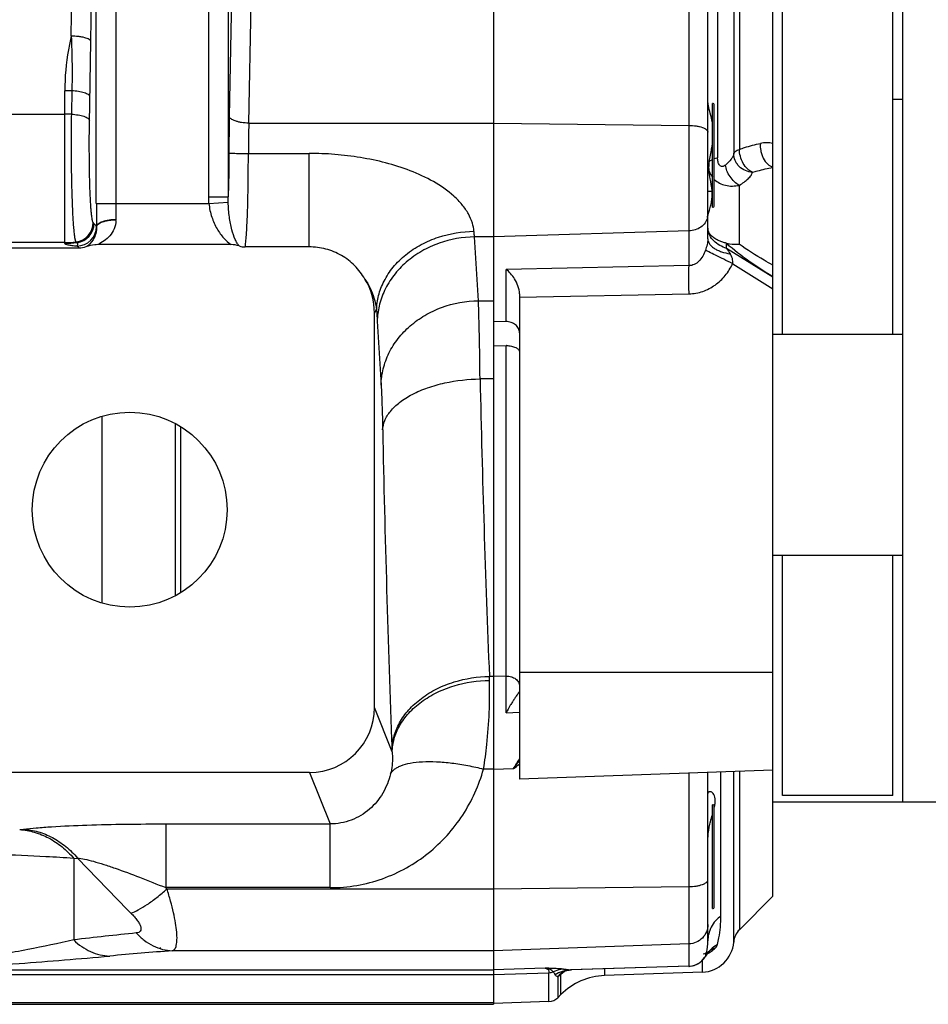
# Model space of a CAD drawing. Extents: x -3093 to 1181, y 8 to 2278.
# Tile 47 of 77: x -1683 to -1543, y 1868 to 2019. Entities that reach past the tile are written whole.
import ezdxf

# ---------------------------------------------------------------- set-up
doc = ezdxf.new("R2010")
doc.units = 0
doc.header["$LTSCALE"] = 65.395
doc.layers.get('0').update_dxf_attribs({"linetype": 'CONTINUOUS'})

msp = doc.modelspace()

# ---------------------------------------------------------------- linework, layer by layer
at = {"color": 2, "linetype": 'CONTINUOUS'}
for p, q in [((-1610.06, 2270.12), (-1610.06, 1867.88)), ((-1565.56, 1971), (-1565.56, 2167)), ((-1576.36, 1990.54), (-1576.36, 2006.54)), ((-1547.06, 2007.14), (-1548.56, 2007.14)), ((-1671.57, 1988.07), (-1671.69, 1988.18)), ((-1574.17, 1984.21), (-1574.17, 1984.98)), ((-1608.13, 1972.95), (-1610.06, 1972.9)), ((-1610.06, 1969.2), (-1608.13, 1969.25)), ((-1670.31, 1929.62), (-1670.31, 1958.39)), ((-1565.56, 1900), (-1565.56, 1937)), ((-1576.36, 1882.6), (-1576.36, 1898.6)), ((-1576.04, 1898.29), (-1576.04, 1898.3)), ((-1576.04, 1898.29), (-1576.04, 1898.3)), ((-1600.13, 1872.18), (-1599.98, 1872.28))]:
    msp.add_line(p, q, dxfattribs=at)
at = {"color": 6, "linetype": 'CONTINUOUS'}
for p, q in [((-1567.06, 1884.5), (-1567.06, 2253.5)), ((-1547.06, 1899), (-1547.06, 2239)), ((-1548.56, 1971), (-1548.56, 2167)), ((-1577.06, 1985.67), (-1577.06, 2028.29)), ((-1576.06, 1990.84), (-1576.06, 2006.24)), ((-1673.84, 1984.26), (-1693.74, 1984.26)), ((-1650.45, 1984.79), (-1670.99, 1984.79)), ((-1638.45, 1984.44), (-1648.29, 1984.44)), ((-1606.06, 1977.21), (-1606.06, 1902.53)), ((-1628.38, 1913.57), (-1628.38, 1974.27)), ((-1567.06, 1971), (-1547.06, 1971)), ((-1659.07, 1957.27), (-1659.07, 1930.73)), ((-1658.21, 1931.22), (-1658.21, 1956.78)), ((-1567.06, 1937), (-1547.06, 1937)), ((-1548.56, 1900), (-1548.56, 1937)), ((-1638.36, 1903.56), (-1693.76, 1903.56)), ((-1567.06, 1903.9), (-1606.06, 1902.53)), ((-1577.06, 1877.63), (-1577.06, 1903.55)), ((-1436.11, 1899), (-1567.06, 1899)), ((-1548.56, 1900), (-1565.56, 1900)), ((-1576.06, 1882.9), (-1576.06, 1898.3)), ((-1567.06, 1884.5), (-1572.2, 1879.36)), ((-1576.82, 1876.05), (-1576.82, 1876.05)), ((-1577.45, 1875.24), (-1577.44, 1875.27)), ((-1577.44, 1875.27), (-1577.36, 1875.39)), ((-1598.11, 1873.17), (-1598.07, 1873.17)), ((-1579.97, 1873.73), (-1598.07, 1873.17)), ((-1599.36, 1872.87), (-1599.31, 1872.9)), ((-1599.31, 1872.89), (-1599.25, 1872.92)), ((-1577.88, 1872.83), (-1592.95, 1872.31)), ((-1599.67, 1869.38), (-1600.17, 1868.88)), ((-1880.7, 1867.88), (-1610.06, 1867.88)), ((-1601.52, 1868.3), (-1610.06, 1868))]:
    msp.add_line(p, q, dxfattribs=at)
at = {"color": 9, "linetype": 'CONTINUOUS'}
for p, q in [((-1671.21, 1991.12), (-1671.21, 2146.8)), ((-1668.21, 2146.8), (-1668.21, 1991.12)), ((-1653.9, 1992.14), (-1653.9, 2145.76)), ((-1650.91, 2145.76), (-1650.91, 1992.14)), ((-1573.07, 2139.24), (-1573.07, 1998.77)), ((-1572.2, 2138.54), (-1572.2, 1999.46)), ((-1579.95, 1981.56), (-1579.95, 2036.79)), ((-1575.56, 2028.82), (-1575.56, 1998.13)), ((-1650.38, 2022.98), (-1650.74, 2004.53)), ((-1647.74, 2003.5), (-1647.39, 2021.95)), ((-1676.06, 1984.99), (-1676.06, 2008.47)), ((-1694.31, 2004.87), (-1676.06, 2004.87)), ((-1647.74, 2003.5), (-1610.06, 2003.5)), ((-1610.06, 2003.5), (-1579.95, 2003.14)), ((-1647.79, 1998.83), (-1638.45, 1998.83)), ((-1638.45, 1984.44), (-1638.45, 1998.83)), ((-1577.06, 1993), (-1576.41, 1993)), ((-1572.23, 1993.92), (-1572.23, 1984.87)), ((-1653.9, 1992.14), (-1650.91, 1992.14)), ((-1653.87, 1991.12), (-1650.9, 1991.31)), ((-1671.21, 1991.12), (-1653.87, 1991.12)), ((-1579.95, 1986.9), (-1610.06, 1985.99)), ((-1610.06, 1985.99), (-1612.97, 1985.99)), ((-1612.37, 1976.17), (-1612.97, 1985.99)), ((-1676.06, 1985.11), (-1694.31, 1985.11)), ((-1674.17, 1984.59), (-1673.84, 1984.26)), ((-1567.06, 1979.77), (-1574.17, 1984.21)), ((-1579.95, 1981.56), (-1608.13, 1980.99)), ((-1608.13, 1972.95), (-1608.13, 1980.99)), ((-1573.23, 1981.86), (-1567.06, 1978)), ((-1612.37, 1976.17), (-1610.06, 1976.17)), ((-1606.06, 1976.7), (-1579.95, 1977.23)), ((-1628.38, 1974.27), (-1628.05, 1974.76)), ((-1627.96, 1973), (-1627.36, 1963.18)), ((-1608.13, 1918.39), (-1608.13, 1969.25)), ((-1610.06, 1964.12), (-1612.13, 1964.12)), ((-1606.06, 1919), (-1567.06, 1919)), ((-1610.06, 1918.35), (-1610.68, 1918.35)), ((-1610.67, 1917.73), (-1610.68, 1918.35)), ((-1608.13, 1918.39), (-1610.06, 1918.34)), ((-1625.66, 1906.75), (-1628.38, 1913.57)), ((-1608.13, 1912.72), (-1606.06, 1912.85)), ((-1638.36, 1903.56), (-1635.2, 1895.64)), ((-1610.06, 1904.09), (-1611.59, 1904.09)), ((-1610.06, 1904.09), (-1606.97, 1904.15)), ((-1579.95, 1873.73), (-1579.95, 1903.45)), ((-1575.06, 1881.47), (-1575.06, 1903.62)), ((-1573.07, 1877.46), (-1573.07, 1903.69)), ((-1572.2, 1903.72), (-1572.2, 1879.36)), ((-1683, 1894.76), (-1682.43, 1894.83)), ((-1660.52, 1895.64), (-1635.2, 1895.64)), ((-1660.52, 1895.64), (-1660.52, 1885.83)), ((-1635.2, 1885.83), (-1635.2, 1895.64)), ((-1674.68, 1890.34), (-1674.11, 1890.39)), ((-1674.68, 1890.34), (-1674.68, 1877.79)), ((-1635.2, 1885.83), (-1660.52, 1885.83)), ((-1660.33, 1885.64), (-1660.52, 1885.83)), ((-1660.33, 1885.64), (-1610.06, 1885.64)), ((-1610.06, 1885.64), (-1579.95, 1886)), ((-1610.06, 1876.12), (-1659.5, 1876.12)), ((-1579.95, 1877.17), (-1610.06, 1876.12)), ((-1576.82, 1876.05), (-1576.82, 1876.05)), ((-1577.88, 1872.83), (-1577.88, 1874.66)), ((-1577.44, 1875.27), (-1577.45, 1875.24)), ((-1577.45, 1875.24), (-1577.45, 1875.24)), ((-1700.56, 1873.17), (-1610.06, 1873.17)), ((-1602.09, 1873.45), (-1610.06, 1873.17)), ((-1579.95, 1873.73), (-1598.22, 1873.17)), ((-1598.07, 1873.17), (-1598.07, 1873.17)), ((-1592.95, 1873.33), (-1592.95, 1872.31)), ((-1579.97, 1873.73), (-1579.95, 1873.73)), ((-1700.56, 1872.45), (-1610.06, 1872.45)), ((-1610.06, 1872.45), (-1601.52, 1872.74)), ((-1601.52, 1868.3), (-1601.52, 1872.74)), ((-1600.17, 1872.15), (-1600.17, 1868.88)), ((-1599.67, 1869.38), (-1599.67, 1872.49)), ((-1610.06, 1868.12), (-1880.7, 1868.12))]:
    msp.add_line(p, q, dxfattribs=at)
at = {"color": 6, "linetype": 'CONTINUOUS'}
for points in [[(-1577, 1875.88), (-1576.95, 1875.93), (-1576.91, 1875.97), (-1576.88, 1876), (-1576.85, 1876.03), (-1576.84, 1876.03)], [(-1576.84, 1876.03), (-1576.83, 1876.04), (-1576.82, 1876.05)], [(-1576.98, 1875.94), (-1577.11, 1875.86), (-1577.25, 1875.79), (-1577.41, 1875.71), (-1577.59, 1875.64), (-1577.78, 1875.58)], [(-1577.36, 1875.39), (-1577.29, 1875.5), (-1577.23, 1875.59), (-1577.16, 1875.68), (-1577.1, 1875.76), (-1577.05, 1875.82), (-1577, 1875.88)], [(-1599.25, 1872.92), (-1599.19, 1872.95), (-1599.12, 1872.98), (-1599.04, 1873.01), (-1598.95, 1873.04), (-1598.86, 1873.06)], [(-1598.86, 1873.06), (-1598.75, 1873.09), (-1598.64, 1873.11), (-1598.52, 1873.13), (-1598.39, 1873.15)], [(-1598.39, 1873.15), (-1598.26, 1873.16), (-1598.11, 1873.17)], [(-1599.42, 1872.83), (-1599.41, 1872.84), (-1599.36, 1872.87)]]:
    msp.add_lwpolyline(points, dxfattribs=at)
msp.add_circle((-1666.06, 1944), 15, dxfattribs=at)
at = {"color": 9, "linetype": 'CONTINUOUS'}
for centre, radius, start, end in [((-5497.88, 2069), 3826.18, 359.20789, 0.79211), ((-5389.16, 2069), 3714.47, 359.19607, 0.80393), ((-4644.76, 2056.72), 2972.98, 359.05258, 359.21731), ((-1676.06, 1958.78), 49.69, 88.7434, 90.0007), ((-1676.06, 1957.95), 46.92, 88.7647, 90.0006), ((-1494.37, 1991.04), 176.83, 179.9757, 181.12), ((-1581.36, 1991.07), 86.85, 179.9671, 181.5983), ((-1671.36, 1988.55), 3.18, 359.4966, 1.3884), ((-1579.34, 1989.5), 2.28, 346.2053, 350.778), ((-1579.32, 1989.49), 2.26, 350.7833, 359.9841), ((-1674.18, 1987.59), 3.01, 270.1859, 359.6513), ((-1676.06, 2000.14), 15.03, 270.0026, 276.5514), ((-1676.06, 2000.02), 15.03, 270.0034, 277.1274), ((-1495.67, 1980.96), 132.53, 182.6788, 183.4441), ((775.92, 2016.41), 2388.62, 181.25427, 182.35288), ((1130.2, 2012.48), 2757.89, 181.16718, 182.18962), ((-1608.06, 1915.72), 2.67, 89.9997, 91.4992), ((-1799.47, 1900.24), 173.93, 2.1475, 2.2632), ((-1657.54, 1936.32), 59.93, 327.5404, 329.2203), ((-1660.94, 1944.85), 67.59, 322.9804, 324.2952), ((-1645.55, 1955.37), 64.12, 306.9839, 308.0184), ((-1286.58, 2258.46), 534.47, 223.5257, 224.7923), ((-1599.41, 1245.24), 637.01, 95.91396, 96.78592), ((-1602.4, 1139.6), 738.73, 94.43339, 95.18331), ((-1573.36, 1872.95), 4.69, 137.455, 140.6795), ((-1574.92, 1873.63), 3.08, 126.5033, 128.1305), ((-1580.06, 1876.73), 3, 274.0023, 326.7222), ((-1580.05, 1876.73), 3, 326.7359, 330.3626), ((-1580.04, 1876.72), 2.99, 330.3644, 330.8198), ((-1573.39, 1872.97), 4.65, 140.6571, 150.4282), ((-1578.67, 1879.17), 3.81, 292.987, 300.1912), ((-1578.66, 1879.15), 3.8, 300.2086, 300.6748), ((-1597.99, 1868.43), 4.75, 92.8187, 107.881), ((-1593.38, 1864.94), 9.83, 124.61, 127.1501), ((-1580.06, 1876.73), 3, 271.9975, 274.0144), ((-1597.95, 1868.33), 4.86, 108.1782, 122.7761), ((-1600.12, 1872.69), 0.538, 254.264, 259.2227), ((-1600.12, 1872.68), 0.529, 259.224, 264.5446), ((-1593.53, 1865.14), 9.58, 128.506, 129.8762), ((-1593.47, 1865.06), 9.68, 127.1539, 128.5062), ((-1598, 1868.47), 4.71, 107.8929, 108.1225)]:
    msp.add_arc(centre, radius, start, end, dxfattribs=at)
at = {"color": 6, "linetype": 'CONTINUOUS'}
for centre, radius, start, end in [((-1576.36, 2006.24), 0.3, 360, 90), ((-1576.36, 1990.84), 0.3, 270, 0), ((-1648.29, 1987.39), 2.95, 251.9839, 269.9414), ((-1573.12, 1990.02), 5.12, 257.9407, 258.2519), ((-1638.39, 1974.27), 10.01, 359.9911, 31.4796), ((-1576.36, 1898.3), 0.3, 360, 90), ((-1576.36, 1882.9), 0.3, 270, 0), ((-1570.08, 1877.24), 3, 135, 175.7483), ((-1578.06, 1877.83), 5, 272, 355.7483), ((-1580.06, 1876.72), 3, 275.6362, 327.4173), ((-1580.06, 1876.73), 3, 327.416, 330.4269), ((-1580.06, 1876.72), 3, 271.7508, 272.0038), ((-1580.06, 1876.73), 3, 272.0043, 275.6357), ((-1592.6, 1862.31), 10, 92, 135), ((-1601.59, 1870.3), 2, 272, 315)]:
    msp.add_arc(centre, radius, start, end, dxfattribs=at)
at = {"color": 2, "linetype": 'CONTINUOUS'}
for centre, radius, start, end in [((-1341.12, 1998.68), 309.67, 178.9182, 179.9622), ((-1428.49, 1998.58), 219.3, 178.7136, 179.9352), ((-1573.9, 1997.12), 3.14, 198.6392, 218.6981), ((-1674.7, 1988.19), 3.01, 276.7345, 359.8386), ((-1672.06, 1988.53), 3.89, 1.405, 1.5978), ((-1674.57, 1988.08), 3.01, 277.3087, 359.8431), ((-1575.68, 1987.34), 1.38, 180.0577, 189.439), ((-1658.13, 2008.9), 28.71, 235.6134, 235.9756), ((-1439.49, 2070.26), 159.82, 212.5761, 212.9322), ((-1608.06, 1965.23), 4.03, 89.9999, 90.993), ((-1585.07, 1900.19), 9.23, 347.678, 348.087), ((-1601.59, 1874.79), 2.05, 272.0036, 290.495), ((-1597.39, 1869.81), 3.64, 139.2229, 139.9647), ((-1605.96, 1880.72), 10.34, 304.036, 304.3047), ((-1597.38, 1869.81), 3.64, 136.1329, 139.2229), ((-1597.39, 1869.82), 3.63, 132.2914, 136.1342), ((-1597.39, 1869.81), 3.64, 135.0495, 136.1634), ((-1684.48, 1995.9), 149.74, 304.3536, 304.4956), ((-1597.43, 1869.86), 3.57, 123.8398, 132.3031), ((-1596.92, 1870.17), 3.6, 136.0874, 139.9227), ((-1596.93, 1870.18), 3.59, 132.2569, 136.0885), ((-1596.94, 1870.2), 3.57, 129.9684, 132.2554)]:
    msp.add_arc(centre, radius, start, end, dxfattribs=at)
at = {"color": 6, "linetype": 'CONTINUOUS'}
msp.add_ellipse((-1638.39, 1913.6), major_axis=(3.72, -9.33), ratio=0.995592, start_param=-0.378252, end_param=1.189503, dxfattribs=at)
at = {"color": 9, "linetype": 'CONTINUOUS'}
for points, knots in [([(-1675.06, 2016.88), (-1675.22, 2016.19), (-1675.79, 2013.42), (-1676.06, 2010.59), (-1676.06, 2008.47)], [0, 0, 0, 0, 0.251588, 1, 1, 1, 1]), ([(-1672.06, 2016.11), (-1672.07, 2016.16), (-1672.14, 2016.27), (-1672.33, 2016.41), (-1672.63, 2016.54), (-1673.01, 2016.66), (-1673.47, 2016.75), (-1674.16, 2016.85), (-1674.7, 2016.88), (-1675.06, 2016.88)], [0, 0, 0, 0, 0.049072, 0.120114, 0.219861, 0.347321, 0.498092, 0.663441, 1, 1, 1, 1]), ([(-1675.06, 2016.88), (-1675.03, 2016.18), (-1674.94, 2013.37), (-1674.92, 2010.56), (-1674.97, 2008.46)], [0, 0, 0, 0, 0.252469, 1, 1, 1, 1]), ([(-1675.05, 2004.86), (-1675.06, 2003.74), (-1675.09, 2001.47), (-1675.09, 1998.09), (-1675.04, 1994.82), (-1674.97, 1992.24), (-1674.9, 1990.36), (-1674.84, 1989.13), (-1674.77, 1988.05), (-1674.7, 1987.13), (-1674.63, 1986.47), (-1674.57, 1986.03), (-1674.53, 1985.81), (-1674.5, 1985.65), (-1674.47, 1985.55), (-1674.46, 1985.47), (-1674.44, 1985.42), (-1674.43, 1985.38), (-1674.42, 1985.35), (-1674.41, 1985.32), (-1674.4, 1985.29), (-1674.39, 1985.27), (-1674.38, 1985.25), (-1674.36, 1985.23), (-1674.35, 1985.21), (-1674.34, 1985.2)], [0, 0, 0, 0, 0.170644, 0.345096, 0.514084, 0.668626, 0.737874, 0.800521, 0.855738, 0.902803, 0.941109, 0.956825, 0.970188, 0.975973, 0.981176, 0.985757, 0.987851, 0.989766, 0.99153, 0.993178, 0.994686, 0.996, 0.997201, 0.998324, 1, 1, 1, 1]), ([(-1671.69, 1988.18), (-1671.71, 1988.19), (-1671.73, 1988.24), (-1671.77, 1988.33), (-1671.8, 1988.47), (-1671.85, 1988.72), (-1671.91, 1989.12), (-1671.97, 1989.72), (-1672.03, 1990.46), (-1672.09, 1991.33), (-1672.14, 1992.31), (-1672.2, 1993.81), (-1672.25, 1995.88), (-1672.28, 1998.49), (-1672.29, 2001.19), (-1672.27, 2003.01), (-1672.25, 2003.9)], [0, 0, 0, 0, 0.003998, 0.010223, 0.018814, 0.0298, 0.058889, 0.097209, 0.144287, 0.199516, 0.262171, 0.331422, 0.485959, 0.654934, 0.829371, 1, 1, 1, 1]), ([(-1579.95, 2003.14), (-1579.58, 2003.14), (-1579.04, 2003.1), (-1578.35, 2002.97), (-1577.92, 2002.85), (-1577.56, 2002.7), (-1577.29, 2002.53), (-1577.11, 2002.34), (-1577.06, 2002.19), (-1577.06, 2002.12)], [0, 0, 0, 0, 0.344871, 0.501994, 0.642399, 0.7625, 0.860423, 0.937313, 1, 1, 1, 1]), ([(-1572.2, 1999.46), (-1571.93, 1999.56), (-1570.87, 1999.92), (-1569.79, 2000.21), (-1568.97, 2000.38)], [0, 0, 0, 0, 0.254817, 1, 1, 1, 1]), ([(-1568.97, 2000.38), (-1569, 2000.01), (-1568.97, 1999.42), (-1568.78, 1998.66), (-1568.47, 1997.93), (-1567.94, 1997.19), (-1567.35, 1996.81), (-1567.06, 1996.71)], [0, 0, 0, 0, 0.254102, 0.393186, 0.53306, 0.791341, 1, 1, 1, 1]), ([(-1567.06, 2000.37), (-1567.36, 2000.44), (-1568.01, 2000.51), (-1568.65, 2000.44), (-1568.97, 2000.38)], [0, 0, 0, 0, 0.489543, 1, 1, 1, 1]), ([(-1650.79, 1998.89), (-1650.79, 1998.29), (-1650.8, 1996.04), (-1650.85, 1993.79), (-1650.91, 1992.14)], [0, 0, 0, 0, 0.265976, 1, 1, 1, 1]), ([(-1648.29, 1984.44), (-1648.25, 1984.68), (-1648.17, 1985.29), (-1648.09, 1986.39), (-1648, 1987.86), (-1647.93, 1989.64), (-1647.87, 1991.69), (-1647.81, 1994.78), (-1647.8, 1997.18), (-1647.79, 1998.83)], [0, 0, 0, 0, 0.05051, 0.128125, 0.230784, 0.355649, 0.499232, 0.657504, 1, 1, 1, 1]), ([(-1613.06, 1986.86), (-1613.1, 1987.29), (-1613.29, 1988.21), (-1613.9, 1989.6), (-1614.88, 1991), (-1616.61, 1992.77), (-1619.29, 1994.61), (-1622.87, 1996.25), (-1626.65, 1997.44), (-1630.54, 1998.25), (-1634.48, 1998.73), (-1637.13, 1998.83), (-1638.45, 1998.83)], [0, 0, 0, 0, 0.043026, 0.093647, 0.150679, 0.212036, 0.340622, 0.471946, 0.603865, 0.735897, 0.867947, 1, 1, 1, 1]), ([(-1573.07, 1998.77), (-1573.09, 1998.63), (-1573.21, 1998.34), (-1573.6, 1997.73), (-1574.02, 1997.3), (-1574.35, 1997.03)], [0, 0, 0, 0, 0.184595, 0.417811, 1, 1, 1, 1]), ([(-1573.07, 1998.77), (-1573.04, 1998.92), (-1572.85, 1999.13), (-1572.53, 1999.33), (-1572.32, 1999.42), (-1572.2, 1999.46)], [0, 0, 0, 0, 0.401274, 0.674799, 1, 1, 1, 1]), ([(-1570.18, 1995.93), (-1570.55, 1995.95), (-1571.3, 1996.13), (-1572.12, 1996.66), (-1572.61, 1997.26), (-1572.96, 1997.89), (-1573.07, 1998.43), (-1573.07, 1998.77)], [0, 0, 0, 0, 0.248348, 0.512427, 0.643335, 0.769636, 1, 1, 1, 1]), ([(-1570.18, 1995.93), (-1570.46, 1996.05), (-1571.01, 1996.44), (-1571.66, 1997.29), (-1572.09, 1998.34), (-1572.2, 1999.1), (-1572.2, 1999.46)], [0, 0, 0, 0, 0.208813, 0.467576, 0.745685, 1, 1, 1, 1]), ([(-1572.23, 1993.92), (-1571.97, 1994.07), (-1571.48, 1994.38), (-1570.86, 1994.89), (-1570.41, 1995.39), (-1570.22, 1995.76), (-1570.18, 1995.93)], [0, 0, 0, 0, 0.313096, 0.589157, 0.819406, 1, 1, 1, 1]), ([(-1570.18, 1995.93), (-1569.92, 1996.01), (-1568.89, 1996.3), (-1567.85, 1996.53), (-1567.06, 1996.66)], [0, 0, 0, 0, 0.253476, 1, 1, 1, 1]), ([(-1650.9, 1991.31), (-1650.91, 1991.38), (-1650.91, 1991.66), (-1650.91, 1991.93), (-1650.91, 1992.14)], [0, 0, 0, 0, 0.24573, 1, 1, 1, 1]), ([(-1649.21, 1984.59), (-1649.32, 1984.72), (-1649.55, 1985.04), (-1649.96, 1985.86), (-1650.4, 1987.21), (-1650.77, 1989.13), (-1650.88, 1990.55), (-1650.9, 1991.31)], [0, 0, 0, 0, 0.075737, 0.166453, 0.39336, 0.675489, 1, 1, 1, 1]), ([(-1653.87, 1991.12), (-1653.8, 1990.41), (-1653.5, 1989.05), (-1652.7, 1987.26), (-1651.69, 1985.81), (-1650.87, 1985.07), (-1650.45, 1984.79)], [0, 0, 0, 0, 0.288987, 0.557146, 0.794383, 1, 1, 1, 1]), ([(-1668.18, 1988.52), (-1668.18, 1988.08), (-1668.38, 1987.21), (-1669.08, 1986.14), (-1669.97, 1985.34), (-1670.65, 1984.95), (-1670.99, 1984.79)], [0, 0, 0, 0, 0.273134, 0.526457, 0.767119, 1, 1, 1, 1]), ([(-1577.12, 1988.95), (-1577.19, 1988.67), (-1577.45, 1988.11), (-1578.11, 1987.45), (-1578.98, 1987.02), (-1579.62, 1986.91), (-1579.95, 1986.9)], [0, 0, 0, 0, 0.23465, 0.479828, 0.736236, 1, 1, 1, 1]), ([(-1671.17, 1987.57), (-1671.14, 1986.88), (-1671.47, 1985.62), (-1672.35, 1984.71), (-1672.8, 1984.45)], [0, 0, 0, 0, 0.573575, 1, 1, 1, 1]), ([(-1671.17, 1987.58), (-1671.21, 1987.62), (-1671.28, 1987.71), (-1671.4, 1987.88), (-1671.49, 1988.01), (-1671.57, 1988.07)], [0, 0, 0, 0, 0.247022, 0.517338, 1, 1, 1, 1]), ([(-1628.05, 1974.76), (-1628.03, 1975.5), (-1627.82, 1977.02), (-1626.96, 1979.27), (-1625.53, 1981.41), (-1623.58, 1983.33), (-1621.2, 1984.88), (-1617.73, 1986.36), (-1614.9, 1986.83), (-1613.06, 1986.86)], [0, 0, 0, 0, 0.103935, 0.21642, 0.33777, 0.467077, 0.601894, 0.738515, 1, 1, 1, 1]), ([(-1612.97, 1985.99), (-1612.97, 1986.06), (-1613.01, 1986.34), (-1613.04, 1986.63), (-1613.06, 1986.86)], [0, 0, 0, 0, 0.234421, 1, 1, 1, 1]), ([(-1574.17, 1984.21), (-1574.54, 1984.33), (-1575.24, 1984.64), (-1576.15, 1985.31), (-1576.79, 1986.15), (-1577, 1986.8), (-1577.04, 1987.11)], [0, 0, 0, 0, 0.271745, 0.535224, 0.778764, 1, 1, 1, 1]), ([(-1612.97, 1985.99), (-1614.82, 1985.96), (-1617.66, 1985.46), (-1621.13, 1983.87), (-1623.52, 1982.19), (-1625.47, 1980.13), (-1626.89, 1977.82), (-1627.74, 1975.42), (-1627.94, 1973.78), (-1627.96, 1973)], [0, 0, 0, 0, 0.254283, 0.388355, 0.522068, 0.652047, 0.775785, 0.891905, 1, 1, 1, 1]), ([(-1577.06, 1985.67), (-1577.06, 1985.37), (-1577.16, 1984.79), (-1577.34, 1984.23), (-1577.43, 1983.95)], [0, 0, 0, 0, 0.502001, 1, 1, 1, 1]), ([(-1676.06, 1984.99), (-1676.06, 1984.97), (-1676.02, 1984.92), (-1675.86, 1984.84), (-1675.5, 1984.76), (-1674.91, 1984.67), (-1674.44, 1984.61), (-1674.17, 1984.59)], [0, 0, 0, 0, 0.030358, 0.082999, 0.273099, 0.579737, 1, 1, 1, 1]), ([(-1674.19, 1985.1), (-1674.15, 1985.08), (-1674.09, 1985.01), (-1674.07, 1984.86), (-1674.1, 1984.72), (-1674.14, 1984.63), (-1674.17, 1984.59)], [0, 0, 0, 0, 0.239652, 0.482777, 0.749918, 1, 1, 1, 1]), ([(-1577.43, 1983.95), (-1577.54, 1983.63), (-1577.81, 1983.02), (-1578.38, 1982.24), (-1579.11, 1981.7), (-1579.68, 1981.56), (-1579.95, 1981.56)], [0, 0, 0, 0, 0.278386, 0.538534, 0.777223, 1, 1, 1, 1]), ([(-1573.23, 1981.86), (-1573.69, 1982.08), (-1574.58, 1982.52), (-1575.8, 1983.12), (-1576.74, 1983.59), (-1577.25, 1983.85), (-1577.43, 1983.95)], [0, 0, 0, 0, 0.327014, 0.633986, 0.868565, 1, 1, 1, 1]), ([(-1574.17, 1984.98), (-1573.07, 1984.03), (-1570.75, 1982.25), (-1568.3, 1980.66), (-1567.06, 1979.89)], [0, 0, 0, 0, 0.498823, 1, 1, 1, 1]), ([(-1567.06, 1981.64), (-1567.5, 1981.89), (-1569.27, 1982.9), (-1570.99, 1983.99), (-1572.23, 1984.87)], [0, 0, 0, 0, 0.25102, 1, 1, 1, 1]), ([(-1573.23, 1981.86), (-1573.2, 1981.99), (-1573.19, 1982.27), (-1573.3, 1982.79), (-1573.49, 1983.15), (-1573.63, 1983.38)], [0, 0, 0, 0, 0.253876, 0.504742, 1, 1, 1, 1]), ([(-1579.95, 1977.23), (-1579.97, 1978.08), (-1579.98, 1979.52), (-1579.98, 1980.96), (-1579.95, 1981.56)], [0, 0, 0, 0, 0.586122, 1, 1, 1, 1]), ([(-1579.95, 1977.23), (-1579.24, 1977.25), (-1577.81, 1977.5), (-1575.88, 1978.5), (-1574.31, 1979.99), (-1573.54, 1981.22), (-1573.23, 1981.86)], [0, 0, 0, 0, 0.249772, 0.499676, 0.749748, 1, 1, 1, 1]), ([(-1629.86, 1979.49), (-1629.25, 1978.61), (-1628.5, 1977.05), (-1628.13, 1975.39), (-1628.05, 1974.76)], [0, 0, 0, 0, 0.631249, 1, 1, 1, 1]), ([(-1627.36, 1963.18), (-1627.35, 1964.03), (-1627.12, 1965.73), (-1626.22, 1968.16), (-1624.8, 1970.4), (-1622.92, 1972.37), (-1620.64, 1973.99), (-1617.19, 1975.61), (-1614.3, 1976.14), (-1612.37, 1976.17)], [0, 0, 0, 0, 0.115831, 0.233512, 0.354049, 0.477974, 0.605291, 0.735517, 1, 1, 1, 1]), ([(-1612.13, 1964.12), (-1612.15, 1966.39), (-1612.21, 1970.41), (-1612.31, 1974.42), (-1612.37, 1976.17)], [0, 0, 0, 0, 0.564172, 1, 1, 1, 1]), ([(-1627.12, 1956.3), (-1627.09, 1956.78), (-1626.84, 1957.81), (-1625.93, 1959.27), (-1624.47, 1960.64), (-1622.51, 1961.85), (-1620.16, 1962.84), (-1616.69, 1963.8), (-1613.94, 1964.1), (-1612.13, 1964.12)], [0, 0, 0, 0, 0.079193, 0.171066, 0.280041, 0.407004, 0.548932, 0.699871, 1, 1, 1, 1]), ([(-1627.36, 1963.18), (-1627.3, 1962.18), (-1627.21, 1959.89), (-1627.14, 1957.59), (-1627.12, 1956.3)], [0, 0, 0, 0, 0.435911, 1, 1, 1, 1]), ([(-1625.67, 1907.1), (-1625.65, 1907.79), (-1625.43, 1909.21), (-1624.57, 1911.3), (-1623.13, 1913.29), (-1621.17, 1915.06), (-1618.8, 1916.51), (-1615.33, 1917.88), (-1612.52, 1918.32), (-1610.68, 1918.35)], [0, 0, 0, 0, 0.099602, 0.208344, 0.327282, 0.455954, 0.591936, 0.731168, 1, 1, 1, 1]), ([(-1625.66, 1906.75), (-1625.64, 1907.42), (-1625.42, 1908.81), (-1624.55, 1910.85), (-1623.11, 1912.8), (-1621.15, 1914.53), (-1618.78, 1915.93), (-1615.31, 1917.28), (-1612.51, 1917.7), (-1610.67, 1917.73)], [0, 0, 0, 0, 0.098216, 0.20577, 0.323956, 0.452447, 0.588813, 0.728873, 1, 1, 1, 1]), ([(-1611.59, 1904.09), (-1611.38, 1905.34), (-1610.78, 1909.86), (-1610.6, 1914.44), (-1610.67, 1917.73)], [0, 0, 0, 0, 0.277959, 1, 1, 1, 1]), ([(-1608.06, 1918.39), (-1607.8, 1918.39), (-1607.3, 1918.31), (-1606.64, 1918), (-1606.18, 1917.51), (-1606.06, 1917.09), (-1606.06, 1916.89)], [0, 0, 0, 0, 0.281936, 0.546326, 0.783722, 1, 1, 1, 1]), ([(-1625.66, 1906.75), (-1625.64, 1906.5), (-1625.58, 1905.35), (-1625.69, 1904.2), (-1625.91, 1903.33)], [0, 0, 0, 0, 0.222925, 1, 1, 1, 1]), ([(-1625.91, 1903.33), (-1625.77, 1903.6), (-1625.44, 1903.97), (-1624.87, 1904.35), (-1624.06, 1904.73), (-1622.75, 1905.06), (-1620.91, 1905.25), (-1618.76, 1905.24), (-1616.42, 1905.03), (-1614, 1904.64), (-1612.39, 1904.28), (-1611.59, 1904.09)], [0, 0, 0, 0, 0.059901, 0.096161, 0.137764, 0.238775, 0.363752, 0.509214, 0.66884, 0.834954, 1, 1, 1, 1]), ([(-1635.2, 1885.83), (-1633.83, 1885.83), (-1631.09, 1886.07), (-1627.12, 1887.1), (-1623.41, 1888.79), (-1620.05, 1891.05), (-1617.14, 1893.79), (-1614.72, 1896.94), (-1612.84, 1900.38), (-1611.94, 1902.84), (-1611.59, 1904.09)], [0, 0, 0, 0, 0.128212, 0.255951, 0.382811, 0.508532, 0.633015, 0.756308, 0.878562, 1, 1, 1, 1]), ([(-1625.91, 1903.33), (-1626.16, 1902.3), (-1626.97, 1900.29), (-1628.7, 1898.18), (-1630.45, 1896.9), (-1631.94, 1896.18), (-1633.53, 1895.74), (-1634.64, 1895.64), (-1635.2, 1895.64)], [0, 0, 0, 0, 0.245733, 0.493126, 0.618428, 0.744709, 0.871956, 1, 1, 1, 1]), ([(-1683, 1894.76), (-1682.24, 1894.71), (-1680.69, 1894.44), (-1678.48, 1893.54), (-1676.42, 1892.15), (-1675.23, 1890.98), (-1674.68, 1890.34)], [0, 0, 0, 0, 0.236326, 0.483284, 0.739084, 1, 1, 1, 1]), ([(-1682.43, 1894.83), (-1681.77, 1894.91), (-1680.32, 1895.06), (-1677.07, 1895.29), (-1672.48, 1895.49), (-1666.62, 1895.62), (-1662.57, 1895.64), (-1660.52, 1895.64)], [0, 0, 0, 0, 0.090946, 0.198408, 0.446797, 0.719132, 1, 1, 1, 1]), ([(-1682.43, 1894.83), (-1681.67, 1894.79), (-1680.12, 1894.51), (-1677.9, 1893.6), (-1675.84, 1892.21), (-1674.65, 1891.03), (-1674.11, 1890.39)], [0, 0, 0, 0, 0.23616, 0.483059, 0.738921, 1, 1, 1, 1]), ([(-1674.68, 1890.34), (-1676.11, 1890.43), (-1682.52, 1890.8), (-1688.93, 1891.03), (-1693.93, 1891.15)], [0, 0, 0, 0, 0.222207, 1, 1, 1, 1]), ([(-1674.11, 1890.39), (-1673.75, 1890.36), (-1672.92, 1890.21), (-1671.58, 1889.88), (-1670.01, 1889.4), (-1667.63, 1888.6), (-1664.44, 1887.42), (-1661.85, 1886.38), (-1660.52, 1885.83)], [0, 0, 0, 0, 0.075703, 0.173892, 0.28943, 0.417711, 0.699184, 1, 1, 1, 1]), ([(-1579.95, 1886), (-1579.58, 1886), (-1579.04, 1886.04), (-1578.35, 1886.17), (-1577.92, 1886.3), (-1577.56, 1886.45), (-1577.29, 1886.62), (-1577.11, 1886.81), (-1577.06, 1886.96), (-1577.06, 1887.03)], [0, 0, 0, 0, 0.344871, 0.501994, 0.642399, 0.7625, 0.860423, 0.937313, 1, 1, 1, 1]), ([(-1665.88, 1881.91), (-1665.49, 1882.04), (-1664.63, 1882.44), (-1663.3, 1883.27), (-1661.82, 1884.35), (-1660.83, 1885.19), (-1660.33, 1885.64)], [0, 0, 0, 0, 0.183093, 0.420301, 0.699062, 1, 1, 1, 1]), ([(-1659.5, 1876.12), (-1659.43, 1876.14), (-1659.28, 1876.2), (-1659.11, 1876.39), (-1658.97, 1876.64), (-1658.83, 1877.12), (-1658.76, 1877.92), (-1658.81, 1879.06), (-1659.01, 1880.45), (-1659.33, 1882.04), (-1659.77, 1883.8), (-1660.13, 1885.01), (-1660.33, 1885.64)], [0, 0, 0, 0, 0.02239, 0.04661, 0.075046, 0.109182, 0.19718, 0.312724, 0.454347, 0.618882, 0.802249, 1, 1, 1, 1]), ([(-1665.88, 1881.91), (-1665.69, 1881.73), (-1665.35, 1881.36), (-1664.9, 1880.81), (-1664.57, 1880.31), (-1664.37, 1879.85), (-1664.3, 1879.46), (-1664.4, 1879.12), (-1664.69, 1878.92), (-1664.92, 1878.87), (-1665.05, 1878.86)], [0, 0, 0, 0, 0.198914, 0.377041, 0.529733, 0.653617, 0.749151, 0.825973, 0.903769, 1, 1, 1, 1]), ([(-1575.06, 1881.47), (-1575.36, 1881.25), (-1575.92, 1880.74), (-1576.57, 1879.8), (-1576.97, 1878.74), (-1577.06, 1877.99), (-1577.06, 1877.63)], [0, 0, 0, 0, 0.249505, 0.503548, 0.755663, 1, 1, 1, 1]), ([(-1575.56, 1877.09), (-1575.48, 1877.42), (-1575.16, 1878.86), (-1575.06, 1880.34), (-1575.06, 1881.47)], [0, 0, 0, 0, 0.232418, 1, 1, 1, 1]), ([(-1577.06, 1880.16), (-1577.06, 1879.78), (-1577.21, 1879.01), (-1577.85, 1878.03), (-1578.81, 1877.36), (-1579.57, 1877.18), (-1579.95, 1877.17)], [0, 0, 0, 0, 0.249845, 0.499779, 0.749842, 1, 1, 1, 1]), ([(-1674.68, 1877.79), (-1677.02, 1877.25), (-1681.96, 1876.21), (-1689.92, 1874.84), (-1697.39, 1873.9), (-1704.47, 1873.34), (-1708.52, 1873.22), (-1710.74, 1873.22)], [0, 0, 0, 0, 0.198003, 0.415283, 0.665742, 0.817555, 1, 1, 1, 1]), ([(-1674.68, 1877.79), (-1674.3, 1877.41), (-1673.49, 1876.73), (-1672.12, 1875.95), (-1670.65, 1875.46), (-1669.63, 1875.32), (-1669.14, 1875.31)], [0, 0, 0, 0, 0.256333, 0.510258, 0.758796, 1, 1, 1, 1]), ([(-1665.05, 1878.86), (-1664.68, 1878.45), (-1663.88, 1877.7), (-1662.51, 1876.84), (-1661.03, 1876.29), (-1660, 1876.14), (-1659.5, 1876.12)], [0, 0, 0, 0, 0.259316, 0.514267, 0.761678, 1, 1, 1, 1]), ([(-1577.44, 1875.27), (-1577.37, 1875.45), (-1577.15, 1876.22), (-1577.06, 1877.03), (-1577.06, 1877.63)], [0, 0, 0, 0, 0.248989, 1, 1, 1, 1]), ([(-1575.56, 1877.09), (-1575.68, 1877.03), (-1576.13, 1876.76), (-1576.55, 1876.41), (-1576.82, 1876.12)], [0, 0, 0, 0, 0.246504, 1, 1, 1, 1]), ([(-1576.72, 1875.89), (-1576.64, 1875.94), (-1576.34, 1876.13), (-1576.07, 1876.37), (-1575.89, 1876.56)], [0, 0, 0, 0, 0.276346, 1, 1, 1, 1]), ([(-1575.89, 1876.56), (-1575.81, 1876.65), (-1575.68, 1876.81), (-1575.59, 1877), (-1575.56, 1877.09)], [0, 0, 0, 0, 0.572966, 1, 1, 1, 1]), ([(-1700.56, 1873.17), (-1697.41, 1873.29), (-1691.59, 1873.59), (-1681.12, 1874.29), (-1673.79, 1874.89), (-1669.14, 1875.31)], [0, 0, 0, 0, 0.299515, 0.554858, 1, 1, 1, 1]), ([(-1599.26, 1873.3), (-1599.46, 1873.31), (-1600.4, 1873.38), (-1601.35, 1873.42), (-1602.09, 1873.45)], [0, 0, 0, 0, 0.21841, 1, 1, 1, 1]), ([(-1599.26, 1873.3), (-1599.39, 1873.29), (-1599.95, 1873.23), (-1600.49, 1873.05), (-1600.87, 1872.87)], [0, 0, 0, 0, 0.248264, 1, 1, 1, 1]), ([(-1599.26, 1873.3), (-1599.15, 1873.29), (-1598.81, 1873.26), (-1598.46, 1873.21), (-1598.22, 1873.17)], [0, 0, 0, 0, 0.299319, 1, 1, 1, 1]), ([(-1598.07, 1873.17), (-1598.09, 1873.17), (-1598.13, 1873.17), (-1598.18, 1873.17), (-1598.22, 1873.17)], [0, 0, 0, 0, 0.267168, 1, 1, 1, 1]), ([(-1600.87, 1872.87), (-1600.84, 1872.83), (-1600.73, 1872.69), (-1600.64, 1872.53), (-1600.58, 1872.41)], [0, 0, 0, 0, 0.265919, 1, 1, 1, 1]), ([(-1600.27, 1872.17), (-1600.33, 1872.19), (-1600.46, 1872.25), (-1600.55, 1872.35), (-1600.58, 1872.41)], [0, 0, 0, 0, 0.497421, 1, 1, 1, 1])]:
    msp.add_open_spline(points, degree=3, knots=knots, dxfattribs=at)
at = {"color": 2, "linetype": 'CONTINUOUS'}
for points, knots in [([(-1674.97, 2008.46), (-1674.97, 2008.16), (-1675, 2006.96), (-1675.02, 2005.76), (-1675.05, 2004.86)], [0, 0, 0, 0, 0.250575, 1, 1, 1, 1]), ([(-1672.19, 2007.56), (-1672.21, 2007.69), (-1672.4, 2007.88), (-1672.71, 2008.04), (-1673.07, 2008.18), (-1673.5, 2008.29), (-1674.13, 2008.41), (-1674.63, 2008.45), (-1674.97, 2008.46)], [0, 0, 0, 0, 0.130009, 0.231511, 0.358112, 0.506036, 0.66782, 1, 1, 1, 1]), ([(-1672.25, 2003.9), (-1672.25, 2004.21), (-1672.22, 2005.43), (-1672.2, 2006.65), (-1672.19, 2007.56)], [0, 0, 0, 0, 0.249419, 1, 1, 1, 1]), ([(-1576.98, 2006.21), (-1576.99, 2006.27), (-1577.03, 2006.51), (-1577.06, 2006.75), (-1577.06, 2006.93)], [0, 0, 0, 0, 0.266339, 1, 1, 1, 1]), ([(-1675.05, 2004.86), (-1674.69, 2004.85), (-1674.18, 2004.8), (-1673.54, 2004.67), (-1673.12, 2004.56), (-1672.78, 2004.42), (-1672.46, 2004.24), (-1672.27, 2004.04), (-1672.25, 2003.9)], [0, 0, 0, 0, 0.343903, 0.500679, 0.641385, 0.762614, 0.862313, 1, 1, 1, 1]), ([(-1576.36, 2003.61), (-1576.44, 2004.08), (-1576.66, 2004.94), (-1576.9, 2005.81), (-1576.98, 2006.21)], [0, 0, 0, 0, 0.53521, 1, 1, 1, 1]), ([(-1647.74, 2003.5), (-1648.11, 2003.51), (-1648.66, 2003.55), (-1649.35, 2003.68), (-1649.79, 2003.81), (-1650.17, 2003.96), (-1650.51, 2004.15), (-1650.71, 2004.38), (-1650.74, 2004.53)], [0, 0, 0, 0, 0.338268, 0.494401, 0.635434, 0.757643, 0.858729, 1, 1, 1, 1]), ([(-1650.79, 1998.89), (-1650.78, 1998.88), (-1650.75, 1998.88), (-1650.7, 1998.88), (-1650.62, 1998.87), (-1650.46, 1998.86), (-1650.2, 1998.85), (-1649.84, 1998.85), (-1649.39, 1998.84), (-1648.7, 1998.83), (-1648.17, 1998.83), (-1647.79, 1998.83)], [0, 0, 0, 0, 0.009627, 0.02808, 0.055244, 0.090893, 0.186313, 0.31094, 0.46031, 0.629063, 1, 1, 1, 1]), ([(-1576.86, 1997.58), (-1576.74, 1998.24), (-1576.55, 1999.12), (-1576.39, 2000), (-1576.36, 2000.22)], [0, 0, 0, 0, 0.751387, 1, 1, 1, 1]), ([(-1576.86, 1997.58), (-1576.88, 1997.46), (-1576.95, 1996.98), (-1576.94, 1996.48), (-1576.88, 1996.12)], [0, 0, 0, 0, 0.252667, 1, 1, 1, 1]), ([(-1576.36, 1997.89), (-1576.41, 1997.87), (-1576.59, 1997.78), (-1576.75, 1997.68), (-1576.86, 1997.58)], [0, 0, 0, 0, 0.283336, 1, 1, 1, 1]), ([(-1575.56, 1998.13), (-1575.6, 1998.12), (-1575.77, 1998.09), (-1575.94, 1998.04), (-1576.06, 1998)], [0, 0, 0, 0, 0.261074, 1, 1, 1, 1]), ([(-1574.35, 1997.03), (-1574.48, 1996.92), (-1574.73, 1996.77), (-1575.07, 1996.85), (-1575.27, 1997.03), (-1575.41, 1997.26), (-1575.5, 1997.54), (-1575.55, 1997.83), (-1575.56, 1998.03), (-1575.56, 1998.13)], [0, 0, 0, 0, 0.237268, 0.349003, 0.465512, 0.590444, 0.722271, 0.859189, 1, 1, 1, 1]), ([(-1576.6, 1994.53), (-1576.63, 1994.66), (-1576.72, 1995.19), (-1576.82, 1995.72), (-1576.88, 1996.12)], [0, 0, 0, 0, 0.244572, 1, 1, 1, 1]), ([(-1572.23, 1993.92), (-1572.5, 1994.07), (-1573.02, 1994.48), (-1573.67, 1995.25), (-1574.13, 1996.12), (-1574.31, 1996.73), (-1574.35, 1997.03)], [0, 0, 0, 0, 0.239152, 0.507891, 0.771868, 1, 1, 1, 1]), ([(-1576.59, 1990.88), (-1576.53, 1991.14), (-1576.42, 1991.69), (-1576.35, 1992.92), (-1576.49, 1993.88), (-1576.6, 1994.53)], [0, 0, 0, 0, 0.217382, 0.457754, 1, 1, 1, 1]), ([(-1576.06, 1994.83), (-1575.83, 1994.61), (-1575.28, 1994.23), (-1574, 1993.76), (-1572.92, 1993.78), (-1572.23, 1993.92)], [0, 0, 0, 0, 0.23597, 0.481977, 1, 1, 1, 1]), ([(-1576.99, 1989.5), (-1576.94, 1989.71), (-1576.79, 1990.16), (-1576.66, 1990.63), (-1576.59, 1990.88)], [0, 0, 0, 0, 0.450982, 1, 1, 1, 1]), ([(-1668.18, 1988.64), (-1668.54, 1988.64), (-1669.07, 1988.6), (-1669.76, 1988.46), (-1670.23, 1988.33), (-1670.61, 1988.17), (-1670.96, 1987.96), (-1671.15, 1987.73), (-1671.17, 1987.58)], [0, 0, 0, 0, 0.324419, 0.484898, 0.632649, 0.759867, 0.862915, 1, 1, 1, 1]), ([(-1671.17, 1987.57), (-1671.15, 1987.73), (-1670.96, 1987.95), (-1670.61, 1988.16), (-1670.22, 1988.32), (-1669.76, 1988.45), (-1669.07, 1988.58), (-1668.53, 1988.63), (-1668.18, 1988.63)], [0, 0, 0, 0, 0.1375, 0.240609, 0.367798, 0.515452, 0.675805, 1, 1, 1, 1]), ([(-1577.06, 1989.08), (-1577.06, 1989.1), (-1577.05, 1989.19), (-1577.04, 1989.28), (-1577.03, 1989.34)], [0, 0, 0, 0, 0.230451, 1, 1, 1, 1]), ([(-1577.03, 1989.34), (-1577.03, 1989.36), (-1577.02, 1989.41), (-1577, 1989.46), (-1576.99, 1989.5)], [0, 0, 0, 0, 0.241419, 1, 1, 1, 1]), ([(-1574.19, 1985.01), (-1574.39, 1985.06), (-1574.76, 1985.16), (-1575.36, 1985.39), (-1575.96, 1985.69), (-1576.5, 1986.11), (-1576.88, 1986.58), (-1577.01, 1986.94), (-1577.04, 1987.11)], [0, 0, 0, 0, 0.161097, 0.312565, 0.519218, 0.70034, 0.858274, 1, 1, 1, 1]), ([(-1577.06, 1985.67), (-1577.06, 1985.54), (-1577.01, 1985.28), (-1576.83, 1984.91), (-1576.51, 1984.55), (-1576.09, 1984.22), (-1575.57, 1983.93), (-1574.75, 1983.61), (-1574.09, 1983.45), (-1573.63, 1983.38)], [0, 0, 0, 0, 0.083422, 0.17582, 0.281841, 0.403198, 0.539379, 0.687253, 1, 1, 1, 1]), ([(-1606.06, 1971.22), (-1606.06, 1971.45), (-1606.17, 1971.93), (-1606.65, 1972.51), (-1607.33, 1972.88), (-1607.86, 1972.95), (-1608.13, 1972.95)], [0, 0, 0, 0, 0.232916, 0.476364, 0.733727, 1, 1, 1, 1]), ([(-1608.06, 1969.25), (-1607.8, 1969.25), (-1607.32, 1969.21), (-1606.75, 1969.03), (-1606.4, 1968.83), (-1606.21, 1968.66), (-1606.09, 1968.47), (-1606.06, 1968.33), (-1606.06, 1968.26)], [0, 0, 0, 0, 0.318941, 0.602438, 0.722987, 0.82759, 0.918105, 1, 1, 1, 1]), ([(-1577.03, 1900.4), (-1577.03, 1900.38), (-1577.04, 1900.35), (-1577.05, 1900.32), (-1577.05, 1900.31)], [0, 0, 0, 0, 0.734893, 1, 1, 1, 1]), ([(-1576.04, 1898.3), (-1575.99, 1898.52), (-1575.92, 1898.92), (-1575.91, 1899.49), (-1576.01, 1899.95), (-1576.19, 1900.3), (-1576.43, 1900.51), (-1576.67, 1900.61), (-1576.9, 1900.59), (-1577, 1900.47), (-1577.03, 1900.4)], [0, 0, 0, 0, 0.221189, 0.405969, 0.556948, 0.680313, 0.781462, 0.863559, 0.93146, 1, 1, 1, 1]), ([(-1576.73, 1895.6), (-1576.71, 1895.73), (-1576.59, 1896.21), (-1576.46, 1896.7), (-1576.36, 1897.06)], [0, 0, 0, 0, 0.260376, 1, 1, 1, 1]), ([(-1577.06, 1893.03), (-1577.06, 1893.26), (-1577.02, 1894.12), (-1576.88, 1894.98), (-1576.73, 1895.6)], [0, 0, 0, 0, 0.259652, 1, 1, 1, 1]), ([(-1661.34, 1876.62), (-1661.34, 1876.61), (-1661.37, 1876.55), (-1661.39, 1876.49), (-1661.41, 1876.45)], [0, 0, 0, 0, 0.274536, 1, 1, 1, 1]), ([(-1602.09, 1873.45), (-1602, 1873.43), (-1601.84, 1873.38), (-1601.65, 1873.22), (-1601.54, 1873), (-1601.52, 1872.83), (-1601.52, 1872.74)], [0, 0, 0, 0, 0.264575, 0.497886, 0.73203, 1, 1, 1, 1]), ([(-1600.87, 1872.87), (-1600.99, 1873.03), (-1601.38, 1873.32), (-1601.83, 1873.42), (-1602.09, 1873.45)], [0, 0, 0, 0, 0.443492, 1, 1, 1, 1])]:
    msp.add_open_spline(points, degree=3, knots=knots, dxfattribs=at)
at = {"color": 9, "linetype": 'CONTINUOUS'}
for points in [[(-1653.87, 1991.12), (-1653.89, 1991.46), (-1653.9, 1991.8), (-1653.9, 1992.14)], [(-1575.89, 1876.56), (-1576.2, 1876.45), (-1576.49, 1876.3), (-1576.75, 1876.11)], [(-1576.94, 1875.96), (-1577.12, 1875.8), (-1577.29, 1875.62), (-1577.43, 1875.42)]]:
    msp.add_open_spline(points, degree=3, dxfattribs=at)
at = {"color": 6, "linetype": 'CONTINUOUS'}
for points in [[(-1672.8, 1984.45), (-1673.13, 1984.33), (-1673.49, 1984.26), (-1673.84, 1984.26)], [(-1649.21, 1984.59), (-1649.6, 1984.72), (-1650.03, 1984.79), (-1650.45, 1984.79)]]:
    msp.add_open_spline(points, degree=3, dxfattribs=at)
for points, knots in [([(-1670.99, 1984.79), (-1671.14, 1984.79), (-1671.76, 1984.76), (-1672.37, 1984.61), (-1672.8, 1984.45)], [0, 0, 0, 0, 0.250423, 1, 1, 1, 1]), ([(-1629.86, 1979.49), (-1630.31, 1980.23), (-1631.34, 1981.64), (-1633.42, 1983.25), (-1635.85, 1984.22), (-1637.59, 1984.44), (-1638.45, 1984.44)], [0, 0, 0, 0, 0.250119, 0.500005, 0.749955, 1, 1, 1, 1]), ([(-1574.17, 1985.01), (-1574.01, 1984.97), (-1573.37, 1984.87), (-1572.72, 1984.86), (-1572.23, 1984.87)], [0, 0, 0, 0, 0.241577, 1, 1, 1, 1]), ([(-1606.06, 1977.21), (-1606.06, 1977.63), (-1606.23, 1978.45), (-1606.75, 1979.5), (-1607.39, 1980.34), (-1607.88, 1980.8), (-1608.13, 1980.99)], [0, 0, 0, 0, 0.285074, 0.549509, 0.788494, 1, 1, 1, 1]), ([(-1608.13, 1912.72), (-1608.13, 1913.23), (-1608.13, 1915.12), (-1608.13, 1917), (-1608.13, 1918.39)], [0, 0, 0, 0, 0.268318, 1, 1, 1, 1]), ([(-1606.06, 1916.05), (-1606.07, 1916.02), (-1606.1, 1915.97), (-1606.19, 1915.82), (-1606.35, 1915.6), (-1606.58, 1915.27), (-1606.86, 1914.87), (-1607.16, 1914.41), (-1607.6, 1913.7), (-1607.92, 1913.12), (-1608.13, 1912.72)], [0, 0, 0, 0, 0.020725, 0.049507, 0.128643, 0.23223, 0.356109, 0.497085, 0.652663, 1, 1, 1, 1])]:
    msp.add_open_spline(points, degree=3, knots=knots, dxfattribs=at)
at = {"color": 2, "linetype": 'CONTINUOUS'}
msp.add_open_spline([(-1574.17, 1984.98), (-1574.18, 1984.99), (-1574.18, 1985), (-1574.19, 1985.01)], degree=3, dxfattribs=at)

doc.saveas('drawing.dxf')
